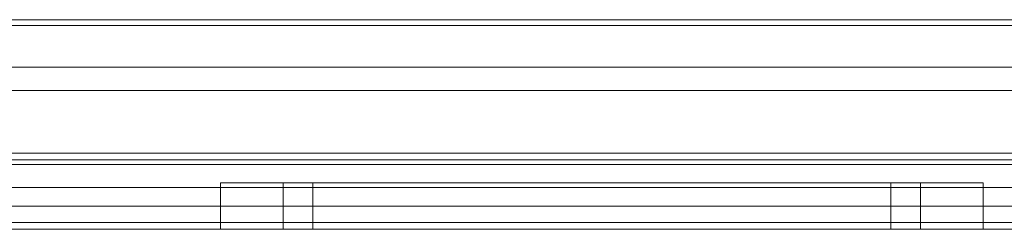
# Model space of a CAD drawing. Extents: x -420 to 300, y 62 to 1112.
# Tile 68 of 227: x -300.2889 to -299.863, y 432.5471 to 432.6376. Entities that reach past the tile are written whole.
import ezdxf

# ---------------------------------------------------------------- set-up
doc = ezdxf.new("R2010")
doc.units = 0
doc.layers.get('0').update_dxf_attribs({"lineweight": 13})

# ---------------------------------------------------------------- blocks, each defined once
blk = doc.blocks.new('Blockreferenz-A06CPV4HL0', base_point=(-302.03711, 432.54712))
at = {"color": 251, "linetype": 'ByBlock', "lineweight": -2, "ltscale": 0.13, "true_color": 0x636363}
for p, q in [((-299.7571, 432.63511), (-301.7171, 432.63511)), ((-299.75963, 432.63765), (-301.71457, 432.63765)), ((-299.7631, 432.61711), (-301.7111, 432.61711)), ((-301.7111, 432.61711), (-299.7631, 432.61711)), ((-299.5871, 432.58), (-301.8871, 432.58)), ((-301.7111, 432.56511), (-299.7631, 432.56511)), ((-299.7631, 432.56511), (-301.7111, 432.56511)), ((-299.5871, 432.55), (-301.8871, 432.55)), ((-301.8871, 432.54711), (-299.5871, 432.54711))]:
    blk.add_line(p, q, dxfattribs=at)
blk = doc.blocks.new('Blockreferenz-A06CPV4PL0', base_point=(-302.03711, 432.54712))
at = {"color": 9, "linetype": 'ByBlock', "lineweight": -2, "ltscale": 0.13, "true_color": 0xc1c9c4}
for p, q in [((-300.4721, 432.63511), (-299.72989, 432.63511)), ((-299.72964, 432.63511), (-300.4721, 432.63511)), ((-299.7631, 432.60711), (-301.7111, 432.60711)), ((-300.4721, 432.60711), (-299.7631, 432.60711)), ((-299.5871, 432.57711), (-300.4371, 432.57711)), ((-299.5871, 432.57511), (-301.8871, 432.57511)), ((-301.7111, 432.57511), (-299.7631, 432.57511)), ((-300.19648, 432.56711), (-300.2021, 432.56711)), ((-300.2021, 432.56711), (-300.2021, 432.54711)), ((-300.19648, 432.56711), (-300.2021, 432.56711)), ((-300.18, 432.56711), (-300.19648, 432.56711)), ((-300.18, 432.56711), (-300.19648, 432.56711)), ((-300.15378, 432.56711), (-300.18, 432.56711)), ((-300.15378, 432.56711), (-300.18, 432.56711)), ((-300.1703, 432.56711), (-300.175, 432.56711)), ((-300.175, 432.56711), (-300.175, 432.54711)), ((-300.175, 432.56711), (-300.1703, 432.56711)), ((-300.15653, 432.56711), (-300.1703, 432.56711)), ((-300.1703, 432.56711), (-300.15653, 432.56711)), ((-300.15784, 432.56711), (-300.1621, 432.56711)), ((-300.1621, 432.56711), (-300.1621, 432.54711)), ((-300.15784, 432.56711), (-300.1621, 432.56711)), ((-300.14536, 432.56711), (-300.15784, 432.56711)), ((-300.14536, 432.56711), (-300.15784, 432.56711)), ((-300.13461, 432.56711), (-300.15653, 432.56711)), ((-300.15653, 432.56711), (-300.13461, 432.56711)), ((-300.1196, 432.56711), (-300.15378, 432.56711)), ((-300.1196, 432.56711), (-300.15378, 432.56711)), ((-300.12549, 432.56711), (-300.14536, 432.56711)), ((-300.12549, 432.56711), (-300.14536, 432.56711)), ((-300.10605, 432.56711), (-300.13461, 432.56711)), ((-300.13461, 432.56711), (-300.10605, 432.56711)), ((-300.0996, 432.56711), (-300.12549, 432.56711)), ((-300.0996, 432.56711), (-300.12549, 432.56711)), ((-300.07981, 432.56711), (-300.1196, 432.56711)), ((-300.07981, 432.56711), (-300.1196, 432.56711)), ((-300.07279, 432.56711), (-300.10605, 432.56711)), ((-300.10605, 432.56711), (-300.07279, 432.56711)), ((-300.06946, 432.56711), (-300.0996, 432.56711)), ((-300.06946, 432.56711), (-300.0996, 432.56711)), ((-300.0371, 432.56711), (-300.07981, 432.56711)), ((-300.0371, 432.56711), (-300.07981, 432.56711)), ((-300.0371, 432.56711), (-300.07279, 432.56711)), ((-300.07279, 432.56711), (-300.0371, 432.56711)), ((-300.0371, 432.56711), (-300.06946, 432.56711)), ((-300.0371, 432.56711), (-300.06946, 432.56711)), ((-300.00141, 432.56711), (-300.0371, 432.56711)), ((-300.00475, 432.56711), (-300.0371, 432.56711)), ((-299.9944, 432.56711), (-300.0371, 432.56711)), ((-300.0371, 432.56711), (-300.00141, 432.56711)), ((-300.00475, 432.56711), (-300.0371, 432.56711)), ((-299.9944, 432.56711), (-300.0371, 432.56711)), ((-299.9746, 432.56711), (-300.00475, 432.56711)), ((-299.9746, 432.56711), (-300.00475, 432.56711)), ((-299.96815, 432.56711), (-300.00141, 432.56711)), ((-300.00141, 432.56711), (-299.96815, 432.56711)), ((-299.9546, 432.56711), (-299.9944, 432.56711)), ((-299.9546, 432.56711), (-299.9944, 432.56711)), ((-299.94872, 432.56711), (-299.9746, 432.56711)), ((-299.94872, 432.56711), (-299.9746, 432.56711)), ((-299.93959, 432.56711), (-299.96815, 432.56711)), ((-299.96815, 432.56711), (-299.93959, 432.56711)), ((-299.92043, 432.56711), (-299.9546, 432.56711)), ((-299.92043, 432.56711), (-299.9546, 432.56711)), ((-299.92885, 432.56711), (-299.94872, 432.56711)), ((-299.92885, 432.56711), (-299.94872, 432.56711)), ((-299.91768, 432.56711), (-299.93959, 432.56711)), ((-299.93959, 432.56711), (-299.91768, 432.56711)), ((-299.91636, 432.56711), (-299.92885, 432.56711)), ((-299.91636, 432.56711), (-299.92885, 432.56711)), ((-299.89421, 432.56711), (-299.92043, 432.56711)), ((-299.89421, 432.56711), (-299.92043, 432.56711)), ((-299.9039, 432.56711), (-299.91768, 432.56711)), ((-299.91768, 432.56711), (-299.9039, 432.56711)), ((-299.9121, 432.56711), (-299.91636, 432.56711)), ((-299.9121, 432.56711), (-299.91636, 432.56711)), ((-299.9121, 432.54711), (-299.9121, 432.56711)), ((-299.8992, 432.56711), (-299.9039, 432.56711)), ((-299.9039, 432.56711), (-299.8992, 432.56711)), ((-299.8992, 432.54711), (-299.8992, 432.56711)), ((-299.87773, 432.56711), (-299.89421, 432.56711)), ((-299.87773, 432.56711), (-299.89421, 432.56711)), ((-299.8721, 432.56711), (-299.87773, 432.56711)), ((-299.8721, 432.56711), (-299.87773, 432.56711)), ((-299.8721, 432.54711), (-299.8721, 432.56711)), ((-299.7071, 432.55711), (-301.7671, 432.55711)), ((-299.7071, 432.55711), (-301.7671, 432.55711)), ((-299.6971, 432.55711), (-300.7371, 432.55711)), ((-299.6971, 432.55711), (-300.7371, 432.55711)), ((-301.8871, 432.54711), (-299.5871, 432.54711)), ((-301.8871, 432.54711), (-299.5871, 432.54711)), ((-301.7671, 432.54711), (-299.7071, 432.54711)), ((-299.7071, 432.54711), (-301.7671, 432.54711)), ((-300.7371, 432.54711), (-299.6971, 432.54711)), ((-299.6971, 432.54711), (-300.7371, 432.54711)), ((-300.2021, 432.54711), (-300.19648, 432.54711)), ((-300.2021, 432.54711), (-300.19648, 432.54711)), ((-300.19648, 432.54711), (-300.18, 432.54711)), ((-300.19648, 432.54711), (-300.18, 432.54711)), ((-300.18, 432.54711), (-300.15378, 432.54711)), ((-300.18, 432.54711), (-300.15378, 432.54711)), ((-300.175, 432.54711), (-300.17235, 432.54711)), ((-300.175, 432.54711), (-300.17235, 432.54711)), ((-300.17235, 432.54711), (-300.16451, 432.54711)), ((-300.17235, 432.54711), (-300.16451, 432.54711)), ((-300.16451, 432.54711), (-300.15176, 432.54711)), ((-300.16451, 432.54711), (-300.15176, 432.54711)), ((-300.1621, 432.54711), (-300.1597, 432.54711)), ((-300.1621, 432.54711), (-300.1597, 432.54711)), ((-300.1597, 432.54711), (-300.15259, 432.54711)), ((-300.1597, 432.54711), (-300.15259, 432.54711)), ((-300.15378, 432.54711), (-300.1196, 432.54711)), ((-300.15378, 432.54711), (-300.1196, 432.54711)), ((-300.15259, 432.54711), (-300.14104, 432.54711)), ((-300.15259, 432.54711), (-300.14104, 432.54711)), ((-300.15176, 432.54711), (-300.13461, 432.54711)), ((-300.15176, 432.54711), (-300.13461, 432.54711)), ((-300.14104, 432.54711), (-300.12549, 432.54711)), ((-300.14104, 432.54711), (-300.12549, 432.54711)), ((-300.13461, 432.54711), (-300.11372, 432.54711)), ((-300.13461, 432.54711), (-300.11372, 432.54711)), ((-300.12549, 432.54711), (-300.10655, 432.54711)), ((-300.12549, 432.54711), (-300.10655, 432.54711)), ((-300.1196, 432.54711), (-300.07981, 432.54711)), ((-300.1196, 432.54711), (-300.07981, 432.54711)), ((-300.11372, 432.54711), (-300.08988, 432.54711)), ((-300.11372, 432.54711), (-300.08988, 432.54711)), ((-300.10655, 432.54711), (-300.08494, 432.54711)), ((-300.10655, 432.54711), (-300.08494, 432.54711)), ((-300.08988, 432.54711), (-300.06401, 432.54711)), ((-300.08988, 432.54711), (-300.06401, 432.54711)), ((-300.08494, 432.54711), (-300.06149, 432.54711)), ((-300.08494, 432.54711), (-300.06149, 432.54711)), ((-300.07981, 432.54711), (-300.0371, 432.54711)), ((-300.07981, 432.54711), (-300.0371, 432.54711)), ((-300.06401, 432.54711), (-300.0371, 432.54711)), ((-300.06401, 432.54711), (-300.0371, 432.54711)), ((-300.06149, 432.54711), (-300.0371, 432.54711)), ((-300.06149, 432.54711), (-300.0371, 432.54711)), ((-300.0371, 432.54711), (-300.0102, 432.54711)), ((-300.0371, 432.54711), (-300.01272, 432.54711)), ((-300.0371, 432.54711), (-299.9944, 432.54711)), ((-300.0371, 432.54711), (-299.9944, 432.54711)), ((-300.0371, 432.54711), (-300.0102, 432.54711)), ((-300.0371, 432.54711), (-300.01272, 432.54711)), ((-300.01272, 432.54711), (-299.98927, 432.54711)), ((-300.01272, 432.54711), (-299.98927, 432.54711)), ((-300.0102, 432.54711), (-299.98433, 432.54711)), ((-300.0102, 432.54711), (-299.98433, 432.54711)), ((-299.9944, 432.54711), (-299.9546, 432.54711)), ((-299.9944, 432.54711), (-299.9546, 432.54711)), ((-299.98927, 432.54711), (-299.96766, 432.54711)), ((-299.98927, 432.54711), (-299.96766, 432.54711)), ((-299.98433, 432.54711), (-299.96049, 432.54711)), ((-299.98433, 432.54711), (-299.96049, 432.54711)), ((-299.96766, 432.54711), (-299.94872, 432.54711)), ((-299.96766, 432.54711), (-299.94872, 432.54711)), ((-299.96049, 432.54711), (-299.93959, 432.54711)), ((-299.96049, 432.54711), (-299.93959, 432.54711)), ((-299.9546, 432.54711), (-299.92043, 432.54711)), ((-299.9546, 432.54711), (-299.92043, 432.54711)), ((-299.94872, 432.54711), (-299.93317, 432.54711)), ((-299.94872, 432.54711), (-299.93317, 432.54711)), ((-299.93959, 432.54711), (-299.92244, 432.54711)), ((-299.93959, 432.54711), (-299.92244, 432.54711)), ((-299.93317, 432.54711), (-299.92162, 432.54711)), ((-299.93317, 432.54711), (-299.92162, 432.54711)), ((-299.92244, 432.54711), (-299.9097, 432.54711)), ((-299.92244, 432.54711), (-299.9097, 432.54711)), ((-299.92162, 432.54711), (-299.91451, 432.54711)), ((-299.92162, 432.54711), (-299.91451, 432.54711)), ((-299.92043, 432.54711), (-299.89421, 432.54711)), ((-299.92043, 432.54711), (-299.89421, 432.54711)), ((-299.91451, 432.54711), (-299.9121, 432.54711)), ((-299.91451, 432.54711), (-299.9121, 432.54711)), ((-299.9097, 432.54711), (-299.90185, 432.54711)), ((-299.9097, 432.54711), (-299.90185, 432.54711)), ((-299.90185, 432.54711), (-299.8992, 432.54711)), ((-299.90185, 432.54711), (-299.8992, 432.54711)), ((-299.89421, 432.54711), (-299.87773, 432.54711)), ((-299.89421, 432.54711), (-299.87773, 432.54711)), ((-299.87773, 432.54711), (-299.8721, 432.54711)), ((-299.87773, 432.54711), (-299.8721, 432.54711))]:
    blk.add_line(p, q, dxfattribs=at)

msp = doc.modelspace()

# ---------------------------------------------------------------- block references
at = {"ltscale": 0.13}
for name in ['Blockreferenz-A06CPV4HL0', 'Blockreferenz-A06CPV4PL0']:
    msp.add_blockref(name, (-302.03711, 432.54712), dxfattribs=at)

doc.saveas('drawing.dxf')
